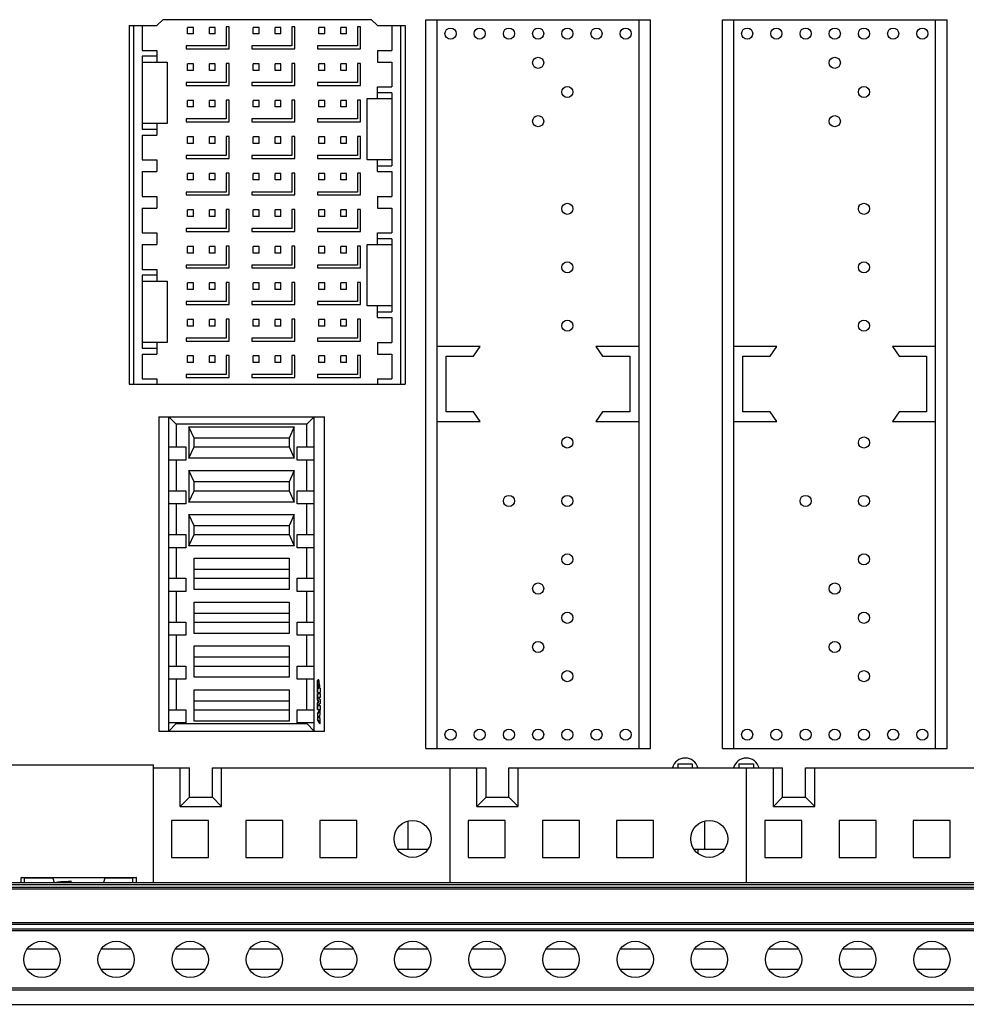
# Model space of a CAD drawing. Header units: inches. Extents: x 0 to 34, y 0 to 22.
# Tile 6 of 116: x 7.3 to 8.6, y 10.2 to 11.6. Entities that reach past the tile are written whole.
import ezdxf

# ---------------------------------------------------------------- set-up
doc = ezdxf.new("R2010")
doc.units = ezdxf.units.IN
doc.header["$LTSCALE"] = 1.87
doc.header["$MEASUREMENT"] = 0
doc.layers.get('0').update_dxf_attribs({"linetype": 'CONTINUOUS'})
doc.layers.add('0_COMPONENTS', color=7, linetype='CONTINUOUS')

msp = doc.modelspace()

# ---------------------------------------------------------------- linework, layer by layer
at = {"color": 7, "linetype": 'CONTINUOUS'}
for p, q in [((7.4756, 11.5595), (7.513, 11.5595)), ((7.4756, 11.5595), (7.4756, 11.0763)), ((7.4815, 11.5595), (7.4815, 11.0763)), ((7.4933, 11.5595), (7.4933, 11.5261)), ((7.513, 11.5595), (7.5209, 11.5674)), ((7.8024, 11.5674), (7.5209, 11.5674)), ((7.8024, 11.5674), (7.8103, 11.5595)), ((7.8103, 11.5595), (7.8477, 11.5595)), ((7.8299, 11.5595), (7.8299, 11.5261)), ((7.8417, 11.5595), (7.8417, 11.0763)), ((7.8477, 11.5595), (7.8477, 11.0763)), ((7.8755, 11.5674), (8.1786, 11.5674)), ((7.8755, 10.5851), (7.8755, 11.5674)), ((7.891, 10.5851), (7.891, 11.5674)), ((8.1631, 10.5851), (8.1631, 11.5674)), ((8.1786, 10.5851), (8.1786, 11.5674)), ((8.2755, 11.5674), (8.5786, 11.5674)), ((8.2755, 10.5851), (8.2755, 11.5674)), ((8.291, 10.5851), (8.291, 11.5674)), ((8.5631, 10.5851), (8.5631, 11.5674)), ((8.5786, 10.5851), (8.5786, 11.5674)), ((7.5622, 11.5571), (7.5543, 11.5571)), ((7.5543, 11.5482), (7.5543, 11.5571)), ((7.5622, 11.5482), (7.5543, 11.5482)), ((7.5622, 11.5482), (7.5622, 11.5571)), ((7.5917, 11.5571), (7.5839, 11.5571)), ((7.5839, 11.5482), (7.5839, 11.5571)), ((7.5917, 11.5482), (7.5839, 11.5482)), ((7.5917, 11.5482), (7.5917, 11.5571)), ((7.6104, 11.5576), (7.6065, 11.5576)), ((7.6065, 11.5576), (7.6065, 11.532)), ((7.6104, 11.528), (7.6104, 11.5576)), ((7.6508, 11.5571), (7.6429, 11.5571)), ((7.6429, 11.5482), (7.6429, 11.5571)), ((7.6508, 11.5482), (7.6429, 11.5482)), ((7.6508, 11.5482), (7.6508, 11.5571)), ((7.6803, 11.5571), (7.6725, 11.5571)), ((7.6725, 11.5482), (7.6725, 11.5571)), ((7.6803, 11.5482), (7.6725, 11.5482)), ((7.6803, 11.5482), (7.6803, 11.5571)), ((7.699, 11.5576), (7.6951, 11.5576)), ((7.6951, 11.5576), (7.6951, 11.532)), ((7.699, 11.528), (7.699, 11.5576)), ((7.7394, 11.5571), (7.7315, 11.5571)), ((7.7315, 11.5482), (7.7315, 11.5571)), ((7.7394, 11.5482), (7.7315, 11.5482)), ((7.7394, 11.5482), (7.7394, 11.5571)), ((7.7689, 11.5571), (7.761, 11.5571)), ((7.761, 11.5482), (7.761, 11.5571)), ((7.7689, 11.5482), (7.761, 11.5482)), ((7.7689, 11.5482), (7.7689, 11.5571)), ((7.7876, 11.5576), (7.7837, 11.5576)), ((7.7837, 11.5576), (7.7837, 11.532)), ((7.7876, 11.528), (7.7876, 11.5576)), ((7.4933, 11.5261), (7.513, 11.5261)), ((7.513, 11.5261), (7.513, 11.5103)), ((7.6065, 11.532), (7.5524, 11.532)), ((7.5524, 11.532), (7.5524, 11.528)), ((7.5524, 11.528), (7.6104, 11.528)), ((7.6951, 11.532), (7.641, 11.532)), ((7.641, 11.532), (7.641, 11.528)), ((7.641, 11.528), (7.699, 11.528)), ((7.7837, 11.532), (7.7295, 11.532)), ((7.7295, 11.532), (7.7295, 11.528)), ((7.7295, 11.528), (7.7876, 11.528)), ((7.8103, 11.5261), (7.8299, 11.5261)), ((7.8103, 11.5261), (7.8103, 11.5103)), ((7.513, 11.5182), (7.4933, 11.5182)), ((7.4933, 11.5182), (7.4933, 11.4198)), ((7.4933, 11.5103), (7.5268, 11.5103)), ((7.5268, 11.5103), (7.5268, 11.4276)), ((7.5622, 11.5079), (7.5543, 11.5079)), ((7.5543, 11.499), (7.5543, 11.5079)), ((7.5622, 11.499), (7.5622, 11.5079)), ((7.5917, 11.5079), (7.5839, 11.5079)), ((7.5839, 11.499), (7.5839, 11.5079)), ((7.5917, 11.499), (7.5917, 11.5079)), ((7.6104, 11.5084), (7.6065, 11.5084)), ((7.6065, 11.5084), (7.6065, 11.4828)), ((7.6104, 11.4788), (7.6104, 11.5084)), ((7.6508, 11.5079), (7.6429, 11.5079)), ((7.6429, 11.499), (7.6429, 11.5079)), ((7.6508, 11.499), (7.6508, 11.5079)), ((7.6803, 11.5079), (7.6725, 11.5079)), ((7.6725, 11.499), (7.6725, 11.5079)), ((7.6803, 11.499), (7.6803, 11.5079)), ((7.699, 11.5084), (7.6951, 11.5084)), ((7.6951, 11.5084), (7.6951, 11.4828)), ((7.699, 11.4788), (7.699, 11.5084)), ((7.7394, 11.5079), (7.7315, 11.5079)), ((7.7315, 11.499), (7.7315, 11.5079)), ((7.7394, 11.499), (7.7394, 11.5079)), ((7.7689, 11.5079), (7.761, 11.5079)), ((7.761, 11.499), (7.761, 11.5079)), ((7.7689, 11.499), (7.7689, 11.5079)), ((7.7876, 11.5084), (7.7837, 11.5084)), ((7.7837, 11.5084), (7.7837, 11.4828)), ((7.7876, 11.4788), (7.7876, 11.5084)), ((7.8103, 11.5103), (7.8299, 11.5103)), ((7.8299, 11.5103), (7.8299, 11.4769)), ((7.5622, 11.499), (7.5543, 11.499)), ((7.5917, 11.499), (7.5839, 11.499)), ((7.6508, 11.499), (7.6429, 11.499)), ((7.6803, 11.499), (7.6725, 11.499)), ((7.7394, 11.499), (7.7315, 11.499)), ((7.7689, 11.499), (7.761, 11.499)), ((7.6065, 11.4828), (7.5524, 11.4828)), ((7.5524, 11.4828), (7.5524, 11.4788)), ((7.6951, 11.4828), (7.641, 11.4828)), ((7.641, 11.4828), (7.641, 11.4788)), ((7.7837, 11.4828), (7.7295, 11.4828)), ((7.7295, 11.4828), (7.7295, 11.4788)), ((7.5524, 11.4788), (7.6104, 11.4788)), ((7.641, 11.4788), (7.699, 11.4788)), ((7.7295, 11.4788), (7.7876, 11.4788)), ((7.8103, 11.4769), (7.8299, 11.4769)), ((7.8103, 11.4611), (7.8103, 11.4769)), ((7.8299, 11.469), (7.8103, 11.469)), ((7.8299, 11.469), (7.8299, 11.3706)), ((7.5622, 11.4586), (7.5543, 11.4586)), ((7.5543, 11.4498), (7.5543, 11.4586)), ((7.5622, 11.4498), (7.5622, 11.4586)), ((7.5917, 11.4586), (7.5839, 11.4586)), ((7.5839, 11.4498), (7.5839, 11.4586)), ((7.5917, 11.4498), (7.5917, 11.4586)), ((7.6104, 11.4591), (7.6065, 11.4591)), ((7.6065, 11.4591), (7.6065, 11.4336)), ((7.6104, 11.4296), (7.6104, 11.4591)), ((7.6508, 11.4586), (7.6429, 11.4586)), ((7.6429, 11.4498), (7.6429, 11.4586)), ((7.6508, 11.4498), (7.6508, 11.4586)), ((7.6803, 11.4586), (7.6725, 11.4586)), ((7.6725, 11.4498), (7.6725, 11.4586)), ((7.6803, 11.4498), (7.6803, 11.4586)), ((7.699, 11.4591), (7.6951, 11.4591)), ((7.6951, 11.4591), (7.6951, 11.4336)), ((7.699, 11.4296), (7.699, 11.4591)), ((7.7394, 11.4586), (7.7315, 11.4586)), ((7.7315, 11.4498), (7.7315, 11.4586)), ((7.7394, 11.4498), (7.7394, 11.4586)), ((7.7689, 11.4586), (7.761, 11.4586)), ((7.761, 11.4498), (7.761, 11.4586)), ((7.7689, 11.4498), (7.7689, 11.4586)), ((7.7876, 11.4591), (7.7837, 11.4591)), ((7.7837, 11.4591), (7.7837, 11.4336)), ((7.7876, 11.4296), (7.7876, 11.4591)), ((7.7965, 11.4611), (7.8299, 11.4611)), ((7.7965, 11.3784), (7.7965, 11.4611)), ((7.5622, 11.4498), (7.5543, 11.4498)), ((7.5917, 11.4498), (7.5839, 11.4498)), ((7.6508, 11.4498), (7.6429, 11.4498)), ((7.6803, 11.4498), (7.6725, 11.4498)), ((7.7394, 11.4498), (7.7315, 11.4498)), ((7.7689, 11.4498), (7.761, 11.4498)), ((7.5268, 11.4276), (7.4933, 11.4276)), ((7.513, 11.4276), (7.513, 11.4119)), ((7.6065, 11.4336), (7.5524, 11.4336)), ((7.5524, 11.4336), (7.5524, 11.4296)), ((7.5524, 11.4296), (7.6104, 11.4296)), ((7.6951, 11.4336), (7.641, 11.4336)), ((7.641, 11.4336), (7.641, 11.4296)), ((7.641, 11.4296), (7.699, 11.4296)), ((7.7837, 11.4336), (7.7295, 11.4336)), ((7.7295, 11.4336), (7.7295, 11.4296)), ((7.7295, 11.4296), (7.7876, 11.4296)), ((7.4933, 11.4198), (7.513, 11.4198)), ((7.4933, 11.4119), (7.513, 11.4119)), ((7.4933, 11.4119), (7.4933, 11.3784)), ((7.5622, 11.4094), (7.5543, 11.4094)), ((7.5543, 11.4006), (7.5543, 11.4094)), ((7.5622, 11.4006), (7.5543, 11.4006)), ((7.5622, 11.4006), (7.5622, 11.4094)), ((7.5917, 11.4094), (7.5839, 11.4094)), ((7.5839, 11.4006), (7.5839, 11.4094)), ((7.5917, 11.4006), (7.5839, 11.4006)), ((7.5917, 11.4006), (7.5917, 11.4094)), ((7.6104, 11.4099), (7.6065, 11.4099)), ((7.6065, 11.4099), (7.6065, 11.3843)), ((7.6104, 11.3804), (7.6104, 11.4099)), ((7.6508, 11.4094), (7.6429, 11.4094)), ((7.6429, 11.4006), (7.6429, 11.4094)), ((7.6508, 11.4006), (7.6429, 11.4006)), ((7.6508, 11.4006), (7.6508, 11.4094)), ((7.6803, 11.4094), (7.6725, 11.4094)), ((7.6725, 11.4006), (7.6725, 11.4094)), ((7.6803, 11.4006), (7.6725, 11.4006)), ((7.6803, 11.4006), (7.6803, 11.4094)), ((7.699, 11.4099), (7.6951, 11.4099)), ((7.6951, 11.4099), (7.6951, 11.3843)), ((7.699, 11.3804), (7.699, 11.4099)), ((7.7394, 11.4094), (7.7315, 11.4094)), ((7.7315, 11.4006), (7.7315, 11.4094)), ((7.7394, 11.4006), (7.7315, 11.4006)), ((7.7394, 11.4006), (7.7394, 11.4094)), ((7.7689, 11.4094), (7.761, 11.4094)), ((7.761, 11.4006), (7.761, 11.4094)), ((7.7689, 11.4006), (7.761, 11.4006)), ((7.7689, 11.4006), (7.7689, 11.4094)), ((7.7876, 11.4099), (7.7837, 11.4099)), ((7.7837, 11.4099), (7.7837, 11.3843)), ((7.7876, 11.3804), (7.7876, 11.4099)), ((7.4933, 11.3784), (7.513, 11.3784)), ((7.513, 11.3784), (7.513, 11.3627)), ((7.6065, 11.3843), (7.5524, 11.3843)), ((7.5524, 11.3843), (7.5524, 11.3804)), ((7.5524, 11.3804), (7.6104, 11.3804)), ((7.6951, 11.3843), (7.641, 11.3843)), ((7.641, 11.3843), (7.641, 11.3804)), ((7.641, 11.3804), (7.699, 11.3804)), ((7.7837, 11.3843), (7.7295, 11.3843)), ((7.7295, 11.3843), (7.7295, 11.3804)), ((7.7295, 11.3804), (7.7876, 11.3804)), ((7.8299, 11.3784), (7.7965, 11.3784)), ((7.8103, 11.3627), (7.8103, 11.3784)), ((7.4933, 11.3627), (7.513, 11.3627)), ((7.4933, 11.3627), (7.4933, 11.3292)), ((7.5622, 11.3602), (7.5543, 11.3602)), ((7.5543, 11.3514), (7.5543, 11.3602)), ((7.5622, 11.3514), (7.5622, 11.3602)), ((7.5917, 11.3602), (7.5839, 11.3602)), ((7.5839, 11.3514), (7.5839, 11.3602)), ((7.5917, 11.3514), (7.5917, 11.3602)), ((7.6104, 11.3607), (7.6065, 11.3607)), ((7.6065, 11.3607), (7.6065, 11.3351)), ((7.6104, 11.3312), (7.6104, 11.3607)), ((7.6508, 11.3602), (7.6429, 11.3602)), ((7.6429, 11.3514), (7.6429, 11.3602)), ((7.6508, 11.3514), (7.6508, 11.3602)), ((7.6803, 11.3602), (7.6725, 11.3602)), ((7.6725, 11.3514), (7.6725, 11.3602)), ((7.6803, 11.3514), (7.6803, 11.3602)), ((7.699, 11.3607), (7.6951, 11.3607)), ((7.6951, 11.3607), (7.6951, 11.3351)), ((7.699, 11.3312), (7.699, 11.3607)), ((7.7394, 11.3602), (7.7315, 11.3602)), ((7.7315, 11.3514), (7.7315, 11.3602)), ((7.7394, 11.3514), (7.7394, 11.3602)), ((7.7689, 11.3602), (7.761, 11.3602)), ((7.761, 11.3514), (7.761, 11.3602)), ((7.7689, 11.3514), (7.7689, 11.3602)), ((7.7876, 11.3607), (7.7837, 11.3607)), ((7.7837, 11.3607), (7.7837, 11.3351)), ((7.7876, 11.3312), (7.7876, 11.3607)), ((7.8103, 11.3706), (7.8299, 11.3706)), ((7.8103, 11.3627), (7.8299, 11.3627)), ((7.8299, 11.3627), (7.8299, 11.3292)), ((7.5622, 11.3514), (7.5543, 11.3514)), ((7.5917, 11.3514), (7.5839, 11.3514)), ((7.6508, 11.3514), (7.6429, 11.3514)), ((7.6803, 11.3514), (7.6725, 11.3514)), ((7.7394, 11.3514), (7.7315, 11.3514)), ((7.7689, 11.3514), (7.761, 11.3514)), ((7.6065, 11.3351), (7.5524, 11.3351)), ((7.5524, 11.3351), (7.5524, 11.3312)), ((7.6951, 11.3351), (7.641, 11.3351)), ((7.641, 11.3351), (7.641, 11.3312)), ((7.7837, 11.3351), (7.7295, 11.3351)), ((7.7295, 11.3351), (7.7295, 11.3312)), ((7.4933, 11.3292), (7.513, 11.3292)), ((7.513, 11.3292), (7.513, 11.3135)), ((7.5524, 11.3312), (7.6104, 11.3312)), ((7.641, 11.3312), (7.699, 11.3312)), ((7.7295, 11.3312), (7.7876, 11.3312)), ((7.8103, 11.3292), (7.8299, 11.3292)), ((7.8103, 11.3292), (7.8103, 11.3135)), ((7.4933, 11.3135), (7.513, 11.3135)), ((7.4933, 11.3135), (7.4933, 11.28)), ((7.5622, 11.311), (7.5543, 11.311)), ((7.5543, 11.3021), (7.5543, 11.311)), ((7.5622, 11.3021), (7.5622, 11.311)), ((7.5917, 11.311), (7.5839, 11.311)), ((7.5839, 11.3021), (7.5839, 11.311)), ((7.5917, 11.3021), (7.5917, 11.311)), ((7.6104, 11.3115), (7.6065, 11.3115)), ((7.6065, 11.3115), (7.6065, 11.2859)), ((7.6104, 11.282), (7.6104, 11.3115)), ((7.6508, 11.311), (7.6429, 11.311)), ((7.6429, 11.3021), (7.6429, 11.311)), ((7.6508, 11.3021), (7.6508, 11.311)), ((7.6803, 11.311), (7.6725, 11.311)), ((7.6725, 11.3021), (7.6725, 11.311)), ((7.6803, 11.3021), (7.6803, 11.311)), ((7.699, 11.3115), (7.6951, 11.3115)), ((7.6951, 11.3115), (7.6951, 11.2859)), ((7.699, 11.282), (7.699, 11.3115)), ((7.7394, 11.311), (7.7315, 11.311)), ((7.7315, 11.3021), (7.7315, 11.311)), ((7.7394, 11.3021), (7.7394, 11.311)), ((7.7689, 11.311), (7.761, 11.311)), ((7.761, 11.3021), (7.761, 11.311)), ((7.7689, 11.3021), (7.7689, 11.311)), ((7.7876, 11.3115), (7.7837, 11.3115)), ((7.7837, 11.3115), (7.7837, 11.2859)), ((7.7876, 11.282), (7.7876, 11.3115)), ((7.8103, 11.3135), (7.8299, 11.3135)), ((7.8299, 11.3135), (7.8299, 11.28)), ((7.5622, 11.3021), (7.5543, 11.3021)), ((7.5917, 11.3021), (7.5839, 11.3021)), ((7.6508, 11.3021), (7.6429, 11.3021)), ((7.6803, 11.3021), (7.6725, 11.3021)), ((7.7394, 11.3021), (7.7315, 11.3021)), ((7.7689, 11.3021), (7.761, 11.3021)), ((7.4933, 11.28), (7.513, 11.28)), ((7.513, 11.28), (7.513, 11.2643)), ((7.6065, 11.2859), (7.5524, 11.2859)), ((7.5524, 11.2859), (7.5524, 11.282)), ((7.5524, 11.282), (7.6104, 11.282)), ((7.6951, 11.2859), (7.641, 11.2859)), ((7.641, 11.2859), (7.641, 11.282)), ((7.641, 11.282), (7.699, 11.282)), ((7.7837, 11.2859), (7.7295, 11.2859)), ((7.7295, 11.2859), (7.7295, 11.282)), ((7.7295, 11.282), (7.7876, 11.282)), ((7.8103, 11.28), (7.8299, 11.28)), ((7.8103, 11.2643), (7.8103, 11.28)), ((7.8299, 11.2721), (7.8103, 11.2721)), ((7.8299, 11.2721), (7.8299, 11.1737)), ((7.4933, 11.2643), (7.513, 11.2643)), ((7.4933, 11.2643), (7.4933, 11.2308)), ((7.5622, 11.2618), (7.5543, 11.2618)), ((7.5543, 11.2529), (7.5543, 11.2618)), ((7.5622, 11.2529), (7.5622, 11.2618)), ((7.5917, 11.2618), (7.5839, 11.2618)), ((7.5839, 11.2529), (7.5839, 11.2618)), ((7.5917, 11.2529), (7.5917, 11.2618)), ((7.6104, 11.2623), (7.6065, 11.2623)), ((7.6065, 11.2623), (7.6065, 11.2367)), ((7.6104, 11.2328), (7.6104, 11.2623)), ((7.6508, 11.2618), (7.6429, 11.2618)), ((7.6429, 11.2529), (7.6429, 11.2618)), ((7.6508, 11.2529), (7.6508, 11.2618)), ((7.6803, 11.2618), (7.6725, 11.2618)), ((7.6725, 11.2529), (7.6725, 11.2618)), ((7.6803, 11.2529), (7.6803, 11.2618)), ((7.699, 11.2623), (7.6951, 11.2623)), ((7.6951, 11.2623), (7.6951, 11.2367)), ((7.699, 11.2328), (7.699, 11.2623)), ((7.7394, 11.2618), (7.7315, 11.2618)), ((7.7315, 11.2529), (7.7315, 11.2618)), ((7.7394, 11.2529), (7.7394, 11.2618)), ((7.7689, 11.2618), (7.761, 11.2618)), ((7.761, 11.2529), (7.761, 11.2618)), ((7.7689, 11.2529), (7.7689, 11.2618)), ((7.7876, 11.2623), (7.7837, 11.2623)), ((7.7837, 11.2623), (7.7837, 11.2367)), ((7.7876, 11.2328), (7.7876, 11.2623)), ((7.7965, 11.2643), (7.8299, 11.2643)), ((7.7965, 11.1816), (7.7965, 11.2643)), ((7.5622, 11.2529), (7.5543, 11.2529)), ((7.5917, 11.2529), (7.5839, 11.2529)), ((7.6508, 11.2529), (7.6429, 11.2529)), ((7.6803, 11.2529), (7.6725, 11.2529)), ((7.7394, 11.2529), (7.7315, 11.2529)), ((7.7689, 11.2529), (7.761, 11.2529)), ((7.4933, 11.2308), (7.513, 11.2308)), ((7.513, 11.2308), (7.513, 11.215)), ((7.6065, 11.2367), (7.5524, 11.2367)), ((7.5524, 11.2367), (7.5524, 11.2328)), ((7.5524, 11.2328), (7.6104, 11.2328)), ((7.6951, 11.2367), (7.641, 11.2367)), ((7.641, 11.2367), (7.641, 11.2328)), ((7.641, 11.2328), (7.699, 11.2328)), ((7.7837, 11.2367), (7.7295, 11.2367)), ((7.7295, 11.2367), (7.7295, 11.2328)), ((7.7295, 11.2328), (7.7876, 11.2328)), ((7.513, 11.2229), (7.4933, 11.2229)), ((7.4933, 11.2229), (7.4933, 11.1245)), ((7.4933, 11.215), (7.5268, 11.215)), ((7.5268, 11.215), (7.5268, 11.1324)), ((7.5622, 11.2126), (7.5543, 11.2126)), ((7.5543, 11.2037), (7.5543, 11.2126)), ((7.5622, 11.2037), (7.5543, 11.2037)), ((7.5622, 11.2037), (7.5622, 11.2126)), ((7.5917, 11.2126), (7.5839, 11.2126)), ((7.5839, 11.2037), (7.5839, 11.2126)), ((7.5917, 11.2037), (7.5839, 11.2037)), ((7.5917, 11.2037), (7.5917, 11.2126)), ((7.6104, 11.2131), (7.6065, 11.2131)), ((7.6065, 11.2131), (7.6065, 11.1875)), ((7.6104, 11.1836), (7.6104, 11.2131)), ((7.6508, 11.2126), (7.6429, 11.2126)), ((7.6429, 11.2037), (7.6429, 11.2126)), ((7.6508, 11.2037), (7.6429, 11.2037)), ((7.6508, 11.2037), (7.6508, 11.2126)), ((7.6803, 11.2126), (7.6725, 11.2126)), ((7.6725, 11.2037), (7.6725, 11.2126)), ((7.6803, 11.2037), (7.6725, 11.2037)), ((7.6803, 11.2037), (7.6803, 11.2126)), ((7.699, 11.2131), (7.6951, 11.2131)), ((7.6951, 11.2131), (7.6951, 11.1875)), ((7.699, 11.1836), (7.699, 11.2131)), ((7.7394, 11.2126), (7.7315, 11.2126)), ((7.7315, 11.2037), (7.7315, 11.2126)), ((7.7394, 11.2037), (7.7315, 11.2037)), ((7.7394, 11.2037), (7.7394, 11.2126)), ((7.7689, 11.2126), (7.761, 11.2126)), ((7.761, 11.2037), (7.761, 11.2126)), ((7.7689, 11.2037), (7.761, 11.2037)), ((7.7689, 11.2037), (7.7689, 11.2126)), ((7.7876, 11.2131), (7.7837, 11.2131)), ((7.7837, 11.2131), (7.7837, 11.1875)), ((7.7876, 11.1836), (7.7876, 11.2131)), ((7.6065, 11.1875), (7.5524, 11.1875)), ((7.5524, 11.1875), (7.5524, 11.1836)), ((7.6951, 11.1875), (7.641, 11.1875)), ((7.641, 11.1875), (7.641, 11.1836)), ((7.7837, 11.1875), (7.7295, 11.1875)), ((7.7295, 11.1875), (7.7295, 11.1836)), ((7.5524, 11.1836), (7.6104, 11.1836)), ((7.641, 11.1836), (7.699, 11.1836)), ((7.7295, 11.1836), (7.7876, 11.1836)), ((7.8299, 11.1816), (7.7965, 11.1816)), ((7.8103, 11.1658), (7.8103, 11.1816)), ((7.5622, 11.1634), (7.5543, 11.1634)), ((7.5543, 11.1545), (7.5543, 11.1634)), ((7.5622, 11.1545), (7.5622, 11.1634)), ((7.5917, 11.1634), (7.5839, 11.1634)), ((7.5839, 11.1545), (7.5839, 11.1634)), ((7.5917, 11.1545), (7.5917, 11.1634)), ((7.6104, 11.1639), (7.6065, 11.1639)), ((7.6065, 11.1639), (7.6065, 11.1383)), ((7.6104, 11.1343), (7.6104, 11.1639)), ((7.6508, 11.1634), (7.6429, 11.1634)), ((7.6429, 11.1545), (7.6429, 11.1634)), ((7.6508, 11.1545), (7.6508, 11.1634)), ((7.6803, 11.1634), (7.6725, 11.1634)), ((7.6725, 11.1545), (7.6725, 11.1634)), ((7.6803, 11.1545), (7.6803, 11.1634)), ((7.699, 11.1639), (7.6951, 11.1639)), ((7.6951, 11.1639), (7.6951, 11.1383)), ((7.699, 11.1343), (7.699, 11.1639)), ((7.7394, 11.1634), (7.7315, 11.1634)), ((7.7315, 11.1545), (7.7315, 11.1634)), ((7.7394, 11.1545), (7.7394, 11.1634)), ((7.7689, 11.1634), (7.761, 11.1634)), ((7.761, 11.1545), (7.761, 11.1634)), ((7.7689, 11.1545), (7.7689, 11.1634)), ((7.7876, 11.1639), (7.7837, 11.1639)), ((7.7837, 11.1639), (7.7837, 11.1383)), ((7.7876, 11.1343), (7.7876, 11.1639)), ((7.8103, 11.1737), (7.8299, 11.1737)), ((7.8103, 11.1658), (7.8299, 11.1658)), ((7.8299, 11.1658), (7.8299, 11.1324)), ((7.5622, 11.1545), (7.5543, 11.1545)), ((7.5917, 11.1545), (7.5839, 11.1545)), ((7.6508, 11.1545), (7.6429, 11.1545)), ((7.6803, 11.1545), (7.6725, 11.1545)), ((7.7394, 11.1545), (7.7315, 11.1545)), ((7.7689, 11.1545), (7.761, 11.1545)), ((7.6065, 11.1383), (7.5524, 11.1383)), ((7.5524, 11.1383), (7.5524, 11.1343)), ((7.5524, 11.1343), (7.6104, 11.1343)), ((7.6951, 11.1383), (7.641, 11.1383)), ((7.641, 11.1383), (7.641, 11.1343)), ((7.641, 11.1343), (7.699, 11.1343)), ((7.7837, 11.1383), (7.7295, 11.1383)), ((7.7295, 11.1383), (7.7295, 11.1343)), ((7.7295, 11.1343), (7.7876, 11.1343)), ((7.5268, 11.1324), (7.4933, 11.1324)), ((7.4933, 11.1245), (7.513, 11.1245)), ((7.513, 11.1324), (7.513, 11.1166)), ((7.8103, 11.1324), (7.8299, 11.1324)), ((7.8103, 11.1324), (7.8103, 11.1166)), ((7.949, 11.1268), (7.891, 11.1268)), ((7.94, 11.1138), (7.949, 11.1268)), ((8.1631, 11.1268), (8.1051, 11.1268)), ((8.1051, 11.1268), (8.1141, 11.1138)), ((8.349, 11.1268), (8.291, 11.1268)), ((8.34, 11.1138), (8.349, 11.1268)), ((8.5631, 11.1268), (8.5051, 11.1268)), ((8.5051, 11.1268), (8.5141, 11.1138)), ((7.4933, 11.1166), (7.513, 11.1166)), ((7.4933, 11.1166), (7.4933, 11.0832)), ((7.5622, 11.1142), (7.5543, 11.1142)), ((7.5543, 11.1053), (7.5543, 11.1142)), ((7.5622, 11.1053), (7.5622, 11.1142)), ((7.5917, 11.1142), (7.5839, 11.1142)), ((7.5839, 11.1053), (7.5839, 11.1142)), ((7.5917, 11.1053), (7.5917, 11.1142)), ((7.6104, 11.1147), (7.6065, 11.1147)), ((7.6065, 11.1147), (7.6065, 11.0891)), ((7.6104, 11.0851), (7.6104, 11.1147)), ((7.6508, 11.1142), (7.6429, 11.1142)), ((7.6429, 11.1053), (7.6429, 11.1142)), ((7.6508, 11.1053), (7.6508, 11.1142)), ((7.6803, 11.1142), (7.6725, 11.1142)), ((7.6725, 11.1053), (7.6725, 11.1142)), ((7.6803, 11.1053), (7.6803, 11.1142)), ((7.699, 11.1147), (7.6951, 11.1147)), ((7.6951, 11.1147), (7.6951, 11.0891)), ((7.699, 11.0851), (7.699, 11.1147)), ((7.7394, 11.1142), (7.7315, 11.1142)), ((7.7315, 11.1053), (7.7315, 11.1142)), ((7.7394, 11.1053), (7.7394, 11.1142)), ((7.7689, 11.1142), (7.761, 11.1142)), ((7.761, 11.1053), (7.761, 11.1142)), ((7.7689, 11.1053), (7.7689, 11.1142)), ((7.7876, 11.1147), (7.7837, 11.1147)), ((7.7837, 11.1147), (7.7837, 11.0891)), ((7.7876, 11.0851), (7.7876, 11.1147)), ((7.8103, 11.1166), (7.8299, 11.1166)), ((7.8299, 11.1166), (7.8299, 11.0832)), ((7.9032, 11.1138), (7.94, 11.1138)), ((7.9032, 11.0388), (7.9032, 11.1138)), ((8.1141, 11.1138), (8.1509, 11.1138)), ((8.1509, 11.1138), (8.1509, 11.0388)), ((8.3032, 11.1138), (8.34, 11.1138)), ((8.3032, 11.0388), (8.3032, 11.1138)), ((8.5141, 11.1138), (8.5509, 11.1138)), ((8.5509, 11.1138), (8.5509, 11.0388)), ((7.5622, 11.1053), (7.5543, 11.1053)), ((7.5917, 11.1053), (7.5839, 11.1053)), ((7.6508, 11.1053), (7.6429, 11.1053)), ((7.6803, 11.1053), (7.6725, 11.1053)), ((7.7394, 11.1053), (7.7315, 11.1053)), ((7.7689, 11.1053), (7.761, 11.1053)), ((7.4933, 11.0832), (7.513, 11.0832)), ((7.513, 11.0832), (7.513, 11.0763)), ((7.6065, 11.0891), (7.5524, 11.0891)), ((7.5524, 11.0891), (7.5524, 11.0851)), ((7.5524, 11.0851), (7.6104, 11.0851)), ((7.6951, 11.0891), (7.641, 11.0891)), ((7.641, 11.0891), (7.641, 11.0851)), ((7.641, 11.0851), (7.699, 11.0851)), ((7.7837, 11.0891), (7.7295, 11.0891)), ((7.7295, 11.0891), (7.7295, 11.0851)), ((7.7295, 11.0851), (7.7876, 11.0851)), ((7.8103, 11.0832), (7.8299, 11.0832)), ((7.8103, 11.0832), (7.8103, 11.0763)), ((7.4756, 11.0763), (7.8477, 11.0763)), ((7.5155, 11.032), (7.7389, 11.032)), ((7.5155, 11.032), (7.5155, 10.6087)), ((7.5391, 11.0221), (7.5292, 11.032)), ((7.5292, 10.6087), (7.5292, 11.032)), ((7.7251, 11.032), (7.7153, 11.0221)), ((7.7251, 10.6087), (7.7251, 11.032)), ((7.7389, 10.6087), (7.7389, 11.032)), ((7.94, 11.0388), (7.9032, 11.0388)), ((7.949, 11.0258), (7.94, 11.0388)), ((8.1141, 11.0388), (8.1051, 11.0258)), ((8.1509, 11.0388), (8.1141, 11.0388)), ((8.34, 11.0388), (8.3032, 11.0388)), ((8.349, 11.0258), (8.34, 11.0388)), ((8.5141, 11.0388), (8.5051, 11.0258)), ((8.5509, 11.0388), (8.5141, 11.0388)), ((7.7153, 11.0221), (7.5391, 11.0221)), ((7.5391, 11.0221), (7.5391, 10.9916)), ((7.5563, 11.0187), (7.698, 11.0187)), ((7.5632, 11.0034), (7.5563, 11.0187)), ((7.5563, 11.0187), (7.5563, 10.9764)), ((7.698, 11.0187), (7.6912, 11.0034)), ((7.698, 10.9764), (7.698, 11.0187)), ((7.7153, 10.9916), (7.7153, 11.0221)), ((7.891, 11.0258), (7.949, 11.0258)), ((8.1051, 11.0258), (8.1631, 11.0258)), ((8.291, 11.0258), (8.349, 11.0258)), ((8.5051, 11.0258), (8.5631, 11.0258)), ((7.6912, 11.0034), (7.5632, 11.0034)), ((7.5632, 10.9916), (7.5632, 11.0034)), ((7.6912, 11.0034), (7.6912, 10.9916)), ((7.5292, 10.9916), (7.5521, 10.9916)), ((7.5521, 10.9916), (7.5521, 10.9739)), ((7.5563, 10.9764), (7.5632, 10.9916)), ((7.5632, 10.9916), (7.6912, 10.9916)), ((7.6912, 10.9916), (7.698, 10.9764)), ((7.7023, 10.9916), (7.7251, 10.9916)), ((7.7023, 10.9739), (7.7023, 10.9916)), ((7.698, 10.9764), (7.5563, 10.9764)), ((7.5521, 10.9739), (7.5292, 10.9739)), ((7.5391, 10.9739), (7.5391, 10.9326)), ((7.7251, 10.9739), (7.7023, 10.9739)), ((7.7153, 10.9326), (7.7153, 10.9739)), ((7.5563, 10.9596), (7.698, 10.9596)), ((7.5632, 10.9444), (7.5563, 10.9596)), ((7.5563, 10.9596), (7.5563, 10.9173)), ((7.698, 10.9596), (7.6912, 10.9444)), ((7.698, 10.9173), (7.698, 10.9596)), ((7.6912, 10.9444), (7.5632, 10.9444)), ((7.5632, 10.9326), (7.5632, 10.9444)), ((7.6912, 10.9444), (7.6912, 10.9326)), ((7.5292, 10.9326), (7.5521, 10.9326)), ((7.5521, 10.9326), (7.5521, 10.9148)), ((7.5563, 10.9173), (7.5632, 10.9326)), ((7.5632, 10.9326), (7.6912, 10.9326)), ((7.6912, 10.9326), (7.698, 10.9173)), ((7.7023, 10.9326), (7.7251, 10.9326)), ((7.7023, 10.9148), (7.7023, 10.9326)), ((7.5521, 10.9148), (7.5292, 10.9148)), ((7.5391, 10.9148), (7.5391, 10.8735)), ((7.698, 10.9173), (7.5563, 10.9173)), ((7.7251, 10.9148), (7.7023, 10.9148)), ((7.7153, 10.8735), (7.7153, 10.9148)), ((7.5563, 10.9006), (7.698, 10.9006)), ((7.5632, 10.8853), (7.5563, 10.9006)), ((7.5563, 10.9006), (7.5563, 10.8583)), ((7.698, 10.9006), (7.6912, 10.8853)), ((7.698, 10.8583), (7.698, 10.9006)), ((7.6912, 10.8853), (7.5632, 10.8853)), ((7.5632, 10.8735), (7.5632, 10.8853)), ((7.6912, 10.8853), (7.6912, 10.8735)), ((7.5292, 10.8735), (7.5521, 10.8735)), ((7.5521, 10.8735), (7.5521, 10.8558)), ((7.5563, 10.8583), (7.5632, 10.8735)), ((7.5632, 10.8735), (7.6912, 10.8735)), ((7.6912, 10.8735), (7.698, 10.8583)), ((7.7023, 10.8735), (7.7251, 10.8735)), ((7.7023, 10.8558), (7.7023, 10.8735)), ((7.5521, 10.8558), (7.5292, 10.8558)), ((7.5391, 10.8558), (7.5391, 10.8145)), ((7.698, 10.8583), (7.5563, 10.8583)), ((7.7251, 10.8558), (7.7023, 10.8558)), ((7.7153, 10.8145), (7.7153, 10.8558)), ((7.5632, 10.8415), (7.6912, 10.8415)), ((7.5632, 10.7992), (7.5632, 10.8415)), ((7.6912, 10.8415), (7.6912, 10.7992)), ((7.6912, 10.8263), (7.5632, 10.8263)), ((7.5292, 10.8145), (7.5521, 10.8145)), ((7.5521, 10.8145), (7.5521, 10.7967)), ((7.5632, 10.8145), (7.6912, 10.8145)), ((7.7023, 10.8145), (7.7251, 10.8145)), ((7.7023, 10.7967), (7.7023, 10.8145)), ((7.5521, 10.7967), (7.5292, 10.7967)), ((7.5391, 10.7967), (7.5391, 10.7554)), ((7.6912, 10.7992), (7.5632, 10.7992)), ((7.7251, 10.7967), (7.7023, 10.7967)), ((7.7153, 10.7554), (7.7153, 10.7967)), ((7.5632, 10.7825), (7.6912, 10.7825)), ((7.5632, 10.7401), (7.5632, 10.7825)), ((7.6912, 10.7825), (7.6912, 10.7401)), ((7.6912, 10.7672), (7.5632, 10.7672)), ((7.5292, 10.7554), (7.5521, 10.7554)), ((7.5521, 10.7554), (7.5521, 10.7377)), ((7.5632, 10.7554), (7.6912, 10.7554)), ((7.7023, 10.7554), (7.7251, 10.7554)), ((7.7023, 10.7377), (7.7023, 10.7554)), ((7.5521, 10.7377), (7.5292, 10.7377)), ((7.5391, 10.7377), (7.5391, 10.6963)), ((7.6912, 10.7401), (7.5632, 10.7401)), ((7.7251, 10.7377), (7.7023, 10.7377)), ((7.7153, 10.6963), (7.7153, 10.7377)), ((7.5632, 10.7234), (7.6912, 10.7234)), ((7.5632, 10.6811), (7.5632, 10.7234)), ((7.6912, 10.7234), (7.6912, 10.6811)), ((7.5292, 10.6963), (7.5521, 10.6963)), ((7.5521, 10.6963), (7.5521, 10.6786)), ((7.6912, 10.7082), (7.5632, 10.7082)), ((7.5632, 10.6963), (7.6912, 10.6963)), ((7.7023, 10.6963), (7.7251, 10.6963)), ((7.7023, 10.6786), (7.7023, 10.6963)), ((7.5521, 10.6786), (7.5292, 10.6786)), ((7.5391, 10.6786), (7.5391, 10.6373)), ((7.6912, 10.6811), (7.5632, 10.6811)), ((7.7251, 10.6786), (7.7023, 10.6786)), ((7.7153, 10.6373), (7.7153, 10.6786)), ((7.7298, 10.671), (7.7294, 10.671)), ((7.7294, 10.671), (7.7294, 10.6608)), ((7.7298, 10.6608), (7.7298, 10.671)), ((7.7309, 10.6777), (7.7305, 10.6777)), ((7.7307, 10.671), (7.7309, 10.6717)), ((7.7308, 10.671), (7.7307, 10.6714)), ((7.7307, 10.671), (7.7307, 10.6663)), ((7.7312, 10.671), (7.7308, 10.671)), ((7.7308, 10.671), (7.7308, 10.6663)), ((7.7309, 10.6717), (7.7312, 10.671)), ((7.7312, 10.6663), (7.7312, 10.671)), ((7.7321, 10.671), (7.7321, 10.6663)), ((7.5632, 10.6644), (7.6912, 10.6644)), ((7.5632, 10.622), (7.5632, 10.6644)), ((7.6912, 10.6644), (7.6912, 10.622)), ((7.7294, 10.6608), (7.733, 10.6608)), ((7.7294, 10.6593), (7.733, 10.6593)), ((7.7294, 10.6593), (7.7294, 10.6505)), ((7.7298, 10.6505), (7.7298, 10.6593)), ((7.7307, 10.6663), (7.7312, 10.6663)), ((7.7321, 10.6663), (7.733, 10.6663)), ((7.733, 10.6663), (7.733, 10.6608)), ((7.733, 10.6593), (7.733, 10.6537)), ((7.6912, 10.6491), (7.5632, 10.6491)), ((7.7298, 10.6505), (7.7294, 10.6505)), ((7.7311, 10.6484), (7.7294, 10.6505)), ((7.7294, 10.6463), (7.7311, 10.6484)), ((7.7294, 10.6463), (7.7298, 10.6463)), ((7.7294, 10.6463), (7.7294, 10.6376)), ((7.7298, 10.6505), (7.7314, 10.6484)), ((7.7314, 10.6484), (7.7298, 10.6463)), ((7.7298, 10.6376), (7.7298, 10.6463)), ((7.733, 10.6537), (7.7309, 10.6537)), ((7.733, 10.651), (7.7309, 10.6537)), ((7.7309, 10.6431), (7.733, 10.6459)), ((7.7309, 10.6431), (7.733, 10.6431)), ((7.7311, 10.6484), (7.7314, 10.6484)), ((7.733, 10.651), (7.733, 10.6459)), ((7.733, 10.6431), (7.733, 10.6376)), ((7.5292, 10.6373), (7.5521, 10.6373)), ((7.5521, 10.6373), (7.5521, 10.6196)), ((7.5632, 10.6373), (7.6912, 10.6373)), ((7.7023, 10.6373), (7.7251, 10.6373)), ((7.7023, 10.6196), (7.7023, 10.6373)), ((7.7294, 10.6376), (7.733, 10.6376)), ((7.7294, 10.6317), (7.7326, 10.6373)), ((7.7294, 10.6317), (7.7298, 10.6317)), ((7.7294, 10.6317), (7.7294, 10.6242)), ((7.733, 10.6373), (7.7298, 10.6317)), ((7.7298, 10.6317), (7.7298, 10.6242)), ((7.7326, 10.6373), (7.733, 10.6373)), ((7.7326, 10.6305), (7.733, 10.631)), ((7.7326, 10.6254), (7.7326, 10.6305)), ((7.733, 10.631), (7.733, 10.6373)), ((7.5521, 10.6196), (7.5292, 10.6196)), ((7.5391, 10.6186), (7.5292, 10.6087)), ((7.5391, 10.6196), (7.5391, 10.6186)), ((7.5391, 10.6186), (7.7153, 10.6186)), ((7.6912, 10.622), (7.5632, 10.622)), ((7.7251, 10.6196), (7.7023, 10.6196)), ((7.7153, 10.6186), (7.7153, 10.6196)), ((7.7153, 10.6186), (7.7251, 10.6087)), ((7.7294, 10.6242), (7.7298, 10.6242)), ((7.7326, 10.6186), (7.7294, 10.6242)), ((7.7298, 10.6242), (7.733, 10.6186)), ((7.7309, 10.6279), (7.7318, 10.6293)), ((7.7318, 10.6266), (7.7309, 10.6279)), ((7.7315, 10.6287), (7.7315, 10.6271)), ((7.7318, 10.6266), (7.7318, 10.6293)), ((7.733, 10.6249), (7.7326, 10.6254)), ((7.7326, 10.6186), (7.733, 10.6186)), ((7.733, 10.6186), (7.733, 10.6249)), ((7.5155, 10.6087), (7.7389, 10.6087)), ((7.8755, 10.5851), (8.1786, 10.5851)), ((8.2755, 10.5851), (8.5786, 10.5851)), ((8.2153, 10.5643), (8.2349, 10.5643)), ((8.2153, 10.5643), (8.2153, 10.5589)), ((8.2349, 10.5643), (8.235, 10.5589)), ((8.2979, 10.5644), (8.3176, 10.5644)), ((8.2979, 10.5644), (8.2979, 10.5589)), ((8.3176, 10.5644), (8.3176, 10.5589)), ((7.1065, 10.5631), (7.5085, 10.5631)), ((7.5078, 10.5589), (7.5568, 10.5589)), ((7.5078, 10.5589), (7.5078, 10.4043)), ((7.5085, 10.4043), (7.5085, 10.5631)), ((7.5443, 10.507), (7.5443, 10.5589)), ((7.5568, 10.5195), (7.5568, 10.5589)), ((7.5878, 10.5589), (7.9568, 10.5589)), ((7.5878, 10.5195), (7.5878, 10.5589)), ((7.6003, 10.507), (7.6003, 10.5589)), ((7.9078, 10.5589), (7.9078, 10.4043)), ((7.9443, 10.507), (7.9443, 10.5589)), ((7.9568, 10.5195), (7.9568, 10.5589)), ((7.9878, 10.5589), (8.3568, 10.5589)), ((7.9878, 10.5195), (7.9878, 10.5589)), ((8.0003, 10.507), (8.0003, 10.5589)), ((8.3078, 10.5589), (8.3078, 10.4043)), ((8.3443, 10.507), (8.3443, 10.5589)), ((8.3568, 10.5195), (8.3568, 10.5589)), ((8.3878, 10.5589), (8.7568, 10.5589)), ((8.3878, 10.5195), (8.3878, 10.5589)), ((8.4003, 10.507), (8.4003, 10.5589)), ((7.5568, 10.5195), (7.5443, 10.507)), ((7.5568, 10.5195), (7.5878, 10.5195)), ((7.5878, 10.5195), (7.6003, 10.507)), ((7.9568, 10.5195), (7.9443, 10.507)), ((7.9568, 10.5195), (7.9878, 10.5195)), ((7.9878, 10.5195), (8.0003, 10.507)), ((8.3568, 10.5195), (8.3443, 10.507)), ((8.3568, 10.5195), (8.3878, 10.5195)), ((8.3878, 10.5195), (8.4003, 10.507)), ((7.5443, 10.507), (7.6003, 10.507)), ((7.9443, 10.507), (8.0003, 10.507)), ((8.3443, 10.507), (8.4003, 10.507)), ((7.5828, 10.4883), (7.5328, 10.4883)), ((7.5328, 10.4883), (7.5328, 10.4383)), ((7.5828, 10.4383), (7.5828, 10.4883)), ((7.6828, 10.4883), (7.6328, 10.4883)), ((7.6328, 10.4883), (7.6328, 10.4383)), ((7.6828, 10.4383), (7.6828, 10.4883)), ((7.7828, 10.4883), (7.7328, 10.4883)), ((7.7328, 10.4883), (7.7328, 10.4383)), ((7.7828, 10.4383), (7.7828, 10.4883)), ((7.8518, 10.4493), (7.8518, 10.4874)), ((7.9828, 10.4883), (7.9328, 10.4883)), ((7.9328, 10.4883), (7.9328, 10.4383)), ((7.9828, 10.4383), (7.9828, 10.4883)), ((8.0828, 10.4883), (8.0328, 10.4883)), ((8.0328, 10.4883), (8.0328, 10.4383)), ((8.0828, 10.4383), (8.0828, 10.4883)), ((8.1828, 10.4883), (8.1328, 10.4883)), ((8.1328, 10.4883), (8.1328, 10.4383)), ((8.1828, 10.4383), (8.1828, 10.4883)), ((8.2518, 10.4493), (8.2518, 10.4874)), ((8.3828, 10.4883), (8.3328, 10.4883)), ((8.3328, 10.4883), (8.3328, 10.4383)), ((8.3828, 10.4383), (8.3828, 10.4883)), ((8.4828, 10.4883), (8.4328, 10.4883)), ((8.4328, 10.4883), (8.4328, 10.4383)), ((8.4828, 10.4383), (8.4828, 10.4883)), ((8.5828, 10.4883), (8.5328, 10.4883)), ((8.5328, 10.4883), (8.5328, 10.4383)), ((8.5828, 10.4383), (8.5828, 10.4883)), ((7.8374, 10.4493), (7.8781, 10.4493)), ((8.2374, 10.4493), (8.2781, 10.4493)), ((7.5328, 10.4383), (7.5828, 10.4383)), ((7.6328, 10.4383), (7.6828, 10.4383)), ((7.7328, 10.4383), (7.7828, 10.4383)), ((7.9328, 10.4383), (7.9828, 10.4383)), ((8.0328, 10.4383), (8.0828, 10.4383)), ((8.1328, 10.4383), (8.1828, 10.4383)), ((8.3328, 10.4383), (8.3828, 10.4383)), ((8.4328, 10.4383), (8.4828, 10.4383)), ((8.5328, 10.4383), (8.5828, 10.4383)), ((6.3213, 10.4043), (9.1055, 10.4043)), ((7.3302, 10.4113), (7.4854, 10.4113)), ((7.3347, 10.4103), (7.3302, 10.4113)), ((7.3302, 10.4043), (7.3302, 10.4113)), ((7.3726, 10.4103), (7.3347, 10.4103)), ((7.3347, 10.4047), (7.3347, 10.4103)), ((7.3726, 10.4103), (7.3746, 10.4043)), ((7.4429, 10.4103), (7.441, 10.4043)), ((7.4804, 10.4103), (7.4429, 10.4103)), ((7.4854, 10.4113), (7.4804, 10.4102)), ((7.4804, 10.4103), (7.4804, 10.4102)), ((7.4804, 10.4047), (7.4804, 10.4102)), ((7.4854, 10.4043), (7.4854, 10.4113)), ((6.3213, 10.4018), (9.1055, 10.4018)), ((6.3213, 10.3983), (9.1055, 10.3983)), ((6.3213, 10.3958), (9.1055, 10.3958)), ((9.1055, 10.3503), (6.3213, 10.3503)), ((9.1055, 10.3478), (6.3213, 10.3478)), ((6.3213, 10.3421), (9.1055, 10.3421)), ((6.3213, 10.3396), (9.1055, 10.3396)), ((7.3782, 10.3146), (7.3379, 10.3146)), ((7.4782, 10.3146), (7.4379, 10.3146)), ((7.5782, 10.3146), (7.5379, 10.3146)), ((7.6782, 10.3146), (7.6379, 10.3146)), ((7.7782, 10.3146), (7.7379, 10.3146)), ((7.8782, 10.3146), (7.8379, 10.3146)), ((7.9782, 10.3146), (7.9379, 10.3146)), ((8.0782, 10.3146), (8.0379, 10.3146)), ((8.1782, 10.3146), (8.1379, 10.3146)), ((8.2782, 10.3146), (8.2379, 10.3146)), ((8.3782, 10.3146), (8.3379, 10.3146)), ((8.4782, 10.3146), (8.4379, 10.3146)), ((8.5782, 10.3146), (8.5379, 10.3146)), ((7.3782, 10.2871), (7.3379, 10.2871)), ((7.4782, 10.2871), (7.4379, 10.2871)), ((7.5782, 10.2871), (7.5379, 10.2871)), ((7.6782, 10.2871), (7.6379, 10.2871)), ((7.7782, 10.2871), (7.7379, 10.2871)), ((7.8782, 10.2871), (7.8379, 10.2871)), ((7.9782, 10.2871), (7.9379, 10.2871)), ((8.0782, 10.2871), (8.0379, 10.2871)), ((8.1782, 10.2871), (8.1379, 10.2871)), ((8.2782, 10.2871), (8.2379, 10.2871)), ((8.3782, 10.2871), (8.3379, 10.2871)), ((8.4782, 10.2871), (8.4379, 10.2871)), ((8.5782, 10.2871), (8.5379, 10.2871)), ((9.1055, 10.2621), (6.3213, 10.2621)), ((9.1055, 10.2596), (6.3213, 10.2596)), ((6.3058, 10.2403), (9.1108, 10.2403))]:
    msp.add_line(p, q, dxfattribs=at)
for centre, radius in [((7.909, 11.5487), 0.0075), ((7.9483, 11.5487), 0.0075), ((7.9877, 11.5487), 0.0075), ((8.0271, 11.5487), 0.0075), ((8.0664, 11.5487), 0.0075), ((8.1058, 11.5487), 0.0075), ((8.1452, 11.5487), 0.0075), ((8.309, 11.5487), 0.0075), ((8.3483, 11.5487), 0.0075), ((8.3877, 11.5487), 0.0075), ((8.4271, 11.5487), 0.0075), ((8.4664, 11.5487), 0.0075), ((8.5058, 11.5487), 0.0075), ((8.5452, 11.5487), 0.0075), ((8.0271, 11.5093), 0.0075), ((8.4271, 11.5093), 0.0075), ((8.0664, 11.47), 0.0075), ((8.4664, 11.47), 0.0075), ((8.0271, 11.4306), 0.0075), ((8.4271, 11.4306), 0.0075), ((8.0664, 11.3125), 0.0075), ((8.4664, 11.3125), 0.0075), ((8.0664, 11.2337), 0.0075), ((8.4664, 11.2337), 0.0075), ((8.0664, 11.155), 0.0075), ((8.4664, 11.155), 0.0075), ((8.0664, 10.9975), 0.0075), ((8.4664, 10.9975), 0.0075), ((7.9877, 10.9188), 0.0075), ((8.0664, 10.9188), 0.0075), ((8.3877, 10.9188), 0.0075), ((8.4664, 10.9188), 0.0075), ((8.0664, 10.84), 0.0075), ((8.4664, 10.84), 0.0075), ((8.0271, 10.8007), 0.0075), ((8.4271, 10.8007), 0.0075), ((8.0664, 10.7613), 0.0075), ((8.4664, 10.7613), 0.0075), ((8.0271, 10.7219), 0.0075), ((8.4271, 10.7219), 0.0075), ((8.0664, 10.6826), 0.0075), ((8.4664, 10.6826), 0.0075), ((7.909, 10.6038), 0.0075), ((7.9483, 10.6038), 0.0075), ((7.9877, 10.6038), 0.0075), ((8.0271, 10.6038), 0.0075), ((8.0664, 10.6038), 0.0075), ((8.1058, 10.6038), 0.0075), ((8.1452, 10.6038), 0.0075), ((8.309, 10.6038), 0.0075), ((8.3483, 10.6038), 0.0075), ((8.3877, 10.6038), 0.0075), ((8.4271, 10.6038), 0.0075), ((8.4664, 10.6038), 0.0075), ((8.5058, 10.6038), 0.0075), ((8.5452, 10.6038), 0.0075), ((7.8578, 10.4633), 0.025), ((8.2578, 10.4633), 0.025), ((7.358, 10.3008), 0.0245), ((7.458, 10.3008), 0.0245), ((7.558, 10.3008), 0.0245), ((7.658, 10.3008), 0.0245), ((7.758, 10.3008), 0.0245), ((7.858, 10.3008), 0.0245), ((7.958, 10.3008), 0.0245), ((8.058, 10.3008), 0.0245), ((8.158, 10.3008), 0.0245), ((8.258, 10.3008), 0.0245), ((8.358, 10.3008), 0.0245), ((8.458, 10.3008), 0.0245), ((8.558, 10.3008), 0.0245)]:
    msp.add_circle(centre, radius, dxfattribs=at)
msp.add_ellipse((7.4078, 10.4043), major_axis=(0.03, 0), ratio=0.052408, start_param=1.915639, end_param=3.14159, dxfattribs=at)
for points, knots in [([(7.7294, 10.671), (7.7294, 10.6718), (7.7294, 10.6733), (7.7295, 10.675), (7.7297, 10.6763), (7.7299, 10.677), (7.7302, 10.6777), (7.7305, 10.6777)], [0, 0, 0, 0, 0.348101, 0.644317, 0.767768, 0.870647, 1, 1, 1, 1]), ([(7.7309, 10.6777), (7.7306, 10.6777), (7.7303, 10.677), (7.7301, 10.6763), (7.7299, 10.675), (7.7298, 10.6733), (7.7298, 10.6718), (7.7298, 10.671)], [0, 0, 0, 0, 0.129353, 0.232232, 0.355683, 0.651899, 1, 1, 1, 1]), ([(7.7321, 10.671), (7.7321, 10.6718), (7.732, 10.6733), (7.7319, 10.675), (7.7317, 10.6763), (7.7316, 10.677), (7.7312, 10.6777), (7.7309, 10.6777)], [0, 0, 0, 0, 0.347861, 0.644073, 0.76761, 0.870594, 1, 1, 1, 1])]:
    msp.add_open_spline(points, degree=3, knots=knots, dxfattribs=at)
at = {"layer": '0_COMPONENTS', "color": 7, "linetype": 'CONTINUOUS'}
for centre, start, end in [((8.2253, 10.5546), 14.3513, 165.6487), ((8.3078, 10.5546), 14.3513, 165.6487), ((8.2253, 10.4461), 352.6627, 10.9806)]:
    msp.add_arc(centre, 0.0177, start, end, dxfattribs=at)

doc.saveas('drawing.dxf')
